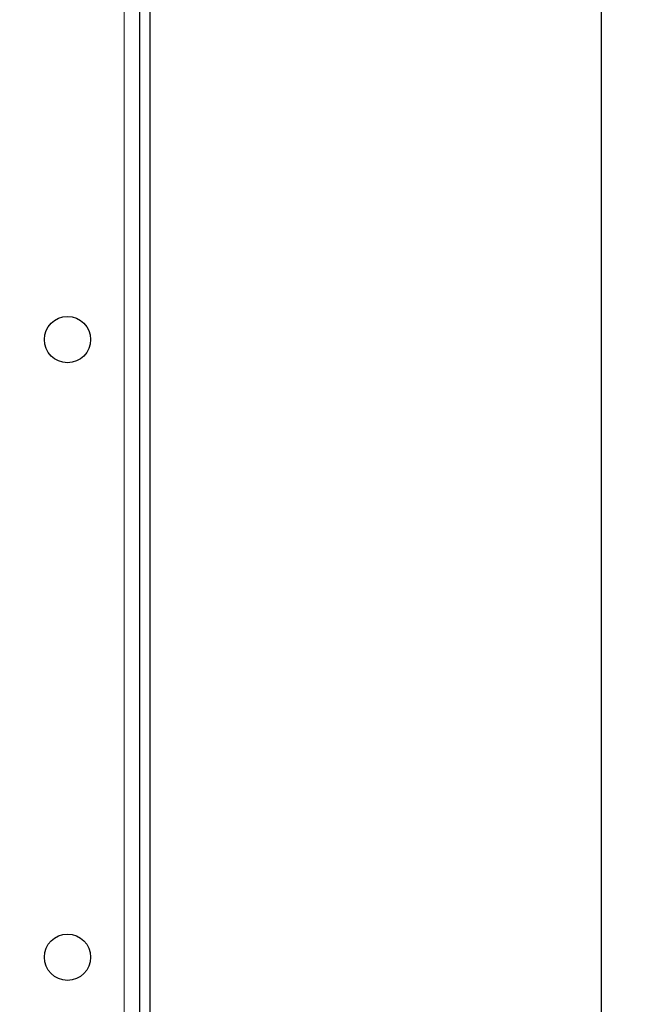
# Paper-space layout 'Blatt3' of a CAD drawing. Header units: millimetres. Extents: x 5 to 418, y 2 to 292.
# Tile 41 of 73: x 125 to 145, y 184 to 216. Entities that reach past the tile are written whole.
import ezdxf

# ---------------------------------------------------------------- set-up
doc = ezdxf.new("R2010")
doc.units = ezdxf.units.MM
doc.layers.add('SLD-0', color=7, linetype='Continuous')
doc.styles.add('SLDTEXTSTYLE0', font='TXT', dxfattribs={"width": 0.605})
doc.dimstyles.new('SLDDIMSTYLE2', dxfattribs={"dimtxt": 3.5, "dimasz": 3.302, "dimexe": 0, "dimexo": 0.0625, "dimgap": 0.875, "dimtad": 1, "dimdec": 1, "dimlfac": 6, "dimrnd": 1e-09, "dimzin": 12, "dimdsep": 46, "dimtxsty": 'SLDTEXTSTYLE0', "dimsah": 1, "dimcen": 0.09, "dimadec": 0, "dimazin": 3, "dimtfac": 1, "dimtofl": 0, "dimtmove": 0, "dimatfit": 3, "dimfxl": 1, "dimfrac": 2, "dimtolj": 1, "dimtzin": 12, "dimarcsym": 0})

# ---------------------------------------------------------------- blocks, each defined once
blk = doc.blocks.new('_D_22')
at = {"layer": 'SLD-0', "color": 7}
for p, q in [((128.84, 248.16), (145.317, 248.16)), ((144.317, 94.273), (144.317, 248.16)), ((115.48, 94.273), (145.317, 94.273))]:
    blk.add_line(p, q, dxfattribs=at)
for centre, start, end in [((141.631, 171.86), 63.4349, 116.5651), ((141.631, 170.572), 243.4349, 296.5651)]:
    blk.add_arc(centre, 6.006, start, end, dxfattribs=at)
for points in [[(144.317, 248.16), (143.809, 244.858), (144.825, 244.858)], [(144.317, 94.273), (144.825, 97.575), (143.809, 97.575)]]:
    blk.add_solid(points, dxfattribs=at)
at = {"layer": 'SLD-0', "color": 7, "insert": (139.805, 165.201), "char_height": 3.5, "attachment_point": 1, "rotation": 90, "style": 'SLDTEXTSTYLE0'}
blk.add_mtext('923,3', dxfattribs=at)

psp = doc.layouts.new('Blatt3')

# ---------------------------------------------------------------- linework, layer by layer
at = {"color": 7, "linetype": 'Continuous', "lineweight": 18}
psp.add_line((128.8398, 102.3264), (128.8398, 248.1598), dxfattribs=at)
at = {"color": 7, "linetype": 'Continuous', "lineweight": 25}
for p, q in [((129.3398, 225.8054), (129.3398, 142.1808)), ((129.6732, 225.8054), (129.6732, 142.1808))]:
    psp.add_line(p, q, dxfattribs=at)
for centre in [(127.0065, 205.2431), (127.0065, 185.2431)]:
    psp.add_circle(centre, 0.75, dxfattribs=at)

# ---------------------------------------------------------------- dimensions: what is measured, and where the dimension line sits
at = {"layer": 'SLD-0', "color": 7}
dim = psp.add_linear_dim(base=(144.3165, 248.1598), p1=(115.4796, 94.2725), p2=(128.8398, 248.1598), angle=90, text='(<>)', dimstyle='SLDDIMSTYLE2', dxfattribs=at)
dim.commit()
dim.dimension.update_dxf_attribs({"geometry": '_D_22', "text_midpoint": (144.3165, 171.2161), "dimtype": 160})

doc.saveas('drawing.dxf')
